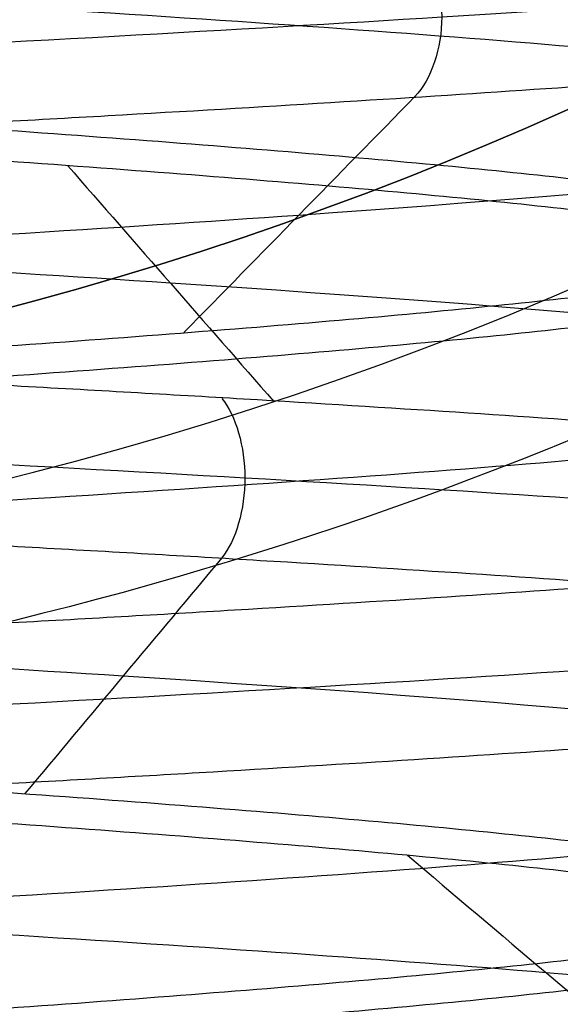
# Model space of a CAD drawing. Header units: centimetres. Extents: x -2.4 to 2.4, y -10.6 to 3.6.
# Tile 40 of 56: x 0.1111 to 0.1764, y -0.4007 to -0.2818. Entities that reach past the tile are written whole.
import ezdxf

# ---------------------------------------------------------------- set-up
doc = ezdxf.new("R2010")
doc.units = ezdxf.units.CM
doc.layers.add('Default', color=7, linetype='Continuous', true_color=0x000000)

msp = doc.modelspace()

# ---------------------------------------------------------------- linework, layer by layer
at = {"layer": 'Default', "extrusion": (0, 0, -1)}
for centre, radius, start, end in [((4.288504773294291e-16, 4.288504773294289e-16), 2.149999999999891, 315, 135), ((-1.256073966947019e-16, -2.144252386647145e-16, -0.18), 1.899999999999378, 315, 135), ((-8.881784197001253e-17, 8.881784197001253e-17, -0.5), 1.749999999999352, 45.00000000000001, 225), ((0, 0.05, -13.68), 1.74, 90.00000000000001, 270), ((0, 0.04999999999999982, -13.7), 1.72, 90.00000000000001, 270), ((0, 0.05, -12.451744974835), 1.566764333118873, 90, 251.9193094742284), ((-2.564176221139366e-15, -2.564176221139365e-15, -0.45), 2.240000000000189, 134.9999999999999, 315.0000000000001), ((0, 0.05, -10.9), 1.525, 90, 270), ((0, 0.05, -11.37), 1.525, 90.00000000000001, 270), ((0, 0.05, -11.41), 1.530287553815, 179.7200707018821, 83.95881870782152), ((-3.03243080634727e-16, -1.256073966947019e-16), 2.149999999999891, 135, 315), ((-3.03243080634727e-16, -1.256073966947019e-16, -0.18), 2.149999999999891, 135, 315), ((2.254026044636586e-09, 0.05000001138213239, -13.5), 1.433589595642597, 90.4311542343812, 250.0783542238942), ((0, 0.05, -9.822057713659), 1.355, 90, 270), ((-2.19646523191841e-13, -2.19735341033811e-13), 1.400000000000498, 96.40271283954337, 353.5972871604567), ((-2.19646523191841e-13, -2.19468887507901e-13, -1), 1.400000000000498, 96.40271283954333, 353.5972871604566), ((-3.552713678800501e-16, 0.05000000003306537, -11.4), 1.3488350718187, 96.81251619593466, 359.6984182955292), ((0, 0.05, -11.42), 1.328835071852, 96.86351363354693, 359.6984182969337), ((-1.25607396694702e-16, -3.920609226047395e-16, -0.18), 1.899999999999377, 135, 315), ((8.881784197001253e-17, -8.881784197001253e-17, -0.5), 1.749999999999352, 225, 45), ((0, 0.1, -11.7), 0.4306862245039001, 90, 269.9999999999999), ((1.776356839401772e-16, 0.04999999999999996, -11.38), 1.515, 179.9999999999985, 359.9999999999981), ((0, 0.05, -11.275), 1.515, 180, 0), ((-8.881784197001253e-17, 0.05, -10.94414213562), 1.390857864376, 180, 0), ((-1.776356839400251e-16, 0.05, -11.13), 1.385, 180, 0), ((0, 0.05, -11.044142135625), 1.385, 180, 0), ((3.496758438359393e-13, 0.05, -11.56), 1.352903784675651, 180, 359.9999999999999), ((0, 0.05, -11.55652703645), 1.352599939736, 180, 0), ((8.881784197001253e-17, 0.05, -9.9), 1.334004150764, 180, 0), ((8.881784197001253e-17, 0.05, -11.58), 1.332903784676, 180, 0), ((0, 0.05, -11.58), 1.332903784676, 180, 359.9999999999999), ((0, 0.05, -10.03737387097), 1.27, 180, 0), ((8.881784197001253e-17, 0.05, -10.41), 1.27, 180, 0), ((0, 0.05, -10.45), 1.23, 180, 0), ((0, 0.05, -11.76), 1.23, 180, 0), ((0, 0.05, -11.68), 1.23, 180, 0), ((8.881784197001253e-17, 0.05, -11.78), 1.21, 180, 0), ((0, 0.05, -11.97), 1.146900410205, 180, 0), ((0, 0.05, -11.97), 1.146900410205, 180, 359.9999999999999), ((0, 0.05, -11.95711990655), 1.110093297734, 180, 0), ((0, 0.05, -10.45), 1.09501037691, 180, 359.9999999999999), ((2.385797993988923e-29, 0.04999999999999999, -11.78), 1.07164019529, 180, 359.9999999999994), ((0, 0.05, -11.78), 1.07164019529, 180, 359.9999999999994), ((0, 0.05, -11.78), 1.056402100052, 180, 359.9999999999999), ((0, 0.05, -11.8), 1.05164019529, 180, 359.9999999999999), ((0, 0.05, -11.76711990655), 1.037712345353, 180, 0), ((0, 0.05, -10.64190116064), 0.9901536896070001, 180, 0), ((0, 0.05, -11.21), 0.96, 180, 0), ((0, 0.05, -11.01145561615), 0.96, 180, 0), ((0, 0.05, -11.25), 0.9199999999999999, 180, 0), ((0, 0.05, -11.3657601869), 0.8848134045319, 180, 0), ((8.881784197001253e-17, 0.05, -11.34), 0.8474338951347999, 180, 0), ((0, 0.05, -11.34), 0.8474338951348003, 180, 0), ((8.881784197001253e-17, 0.05, -11.34), 0.8349999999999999, 180, 0), ((0, 0.05, -11.305), 0.835, 180, 0), ((-1.776356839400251e-16, -3.51976454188e-15, -11.37), 1.735, 180, 0), ((7.8133318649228e-33, -3.529390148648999e-15, -11.4), 1.705, 180, 0), ((-8.996141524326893e-31, -1.577721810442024e-31, -0.4), 1.705, 180.0000000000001, 5.301865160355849e-30), ((-6.457299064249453e-34, -1.844908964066e-15, -6.15), 1.55, 180, 0), ((-6.368046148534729e-18, 3.004263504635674e-14, -8.4), 1.350000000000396, 184.6843722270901, 355.31562777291), ((1.819441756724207e-18, 2.968736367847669e-14, -9.200000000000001), 1.350000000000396, 184.68437222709, 355.31562777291), ((1.169797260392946e-16, -5.027089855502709e-14, -9.208327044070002), 1.345192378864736, 190.2697526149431, 349.7302473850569)]:
    msp.add_arc(centre, radius, start, end, dxfattribs=at)
at = {"layer": 'Default'}
for centre, radius, start, end in [((-1.753237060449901e-15, 1.930872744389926e-15, 0.45), 2.240000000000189, 44.99999999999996, 225.0000000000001), ((-1.79529310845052e-15, 1.884110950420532e-15), 2.240000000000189, 44.99999999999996, 225.0000000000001), ((0, 0, 0.225), 2.24, 45, 225), ((-3.400326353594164e-16, 3.400326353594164e-16, 0.5), 2.190000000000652, 45.00000000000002, 225), ((-1.256073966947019e-16, 3.03243080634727e-16, 0.18), 2.149999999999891, 45.00000000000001, 225), ((0, 0, 0.09000000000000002), 2.15, 45, 225), ((-3.920609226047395e-16, 1.25607396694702e-16), 1.899999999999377, 45.00000000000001, 225), ((0, 0, 0.09000000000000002), 1.9, 45, 225), ((0, 0.05, 12.59), 1.74, 279.2608117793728, 89.99999999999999), ((8.881784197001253e-17, 8.881784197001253e-17, 0.4), 1.749999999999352, 315, 135), ((0, 0, 0.4500000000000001), 1.75, 315, 135), ((-7.006492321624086e-47, 0.05, 11.4), 1.555, 270, 90), ((2.616204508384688e-15, -2.438568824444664e-15), 2.240000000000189, 224.9999999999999, 45.00000000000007), ((0, 0, 0.225), 2.24, 225, 44.99999999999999), ((4.440892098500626e-16, 0.04999999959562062, 13.40348994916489), 1.533528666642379, 289.9216458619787, 89.56884585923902), ((0, 0.05, 11.135), 1.525, 270, 89.99999999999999), ((-5.329070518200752e-16, 0.04999999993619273, 11.4), 1.520287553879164, 96.04118129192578, 0.279929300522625), ((3.400326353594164e-16, -3.400326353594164e-16, 0.5), 2.190000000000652, 225, 45.00000000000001), ((0, 0, 0.09000000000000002), 2.15, 225, 44.99999999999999), ((3.982647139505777e-15, -3.982647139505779e-15, 1), 1.520000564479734, 45.00000000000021, 224.9999999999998), ((0, 0.05, 9.9), 1.4, 270, 90), ((0, 0.05, 8.1110288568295), 1.355, 269.9999984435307, 89.99999999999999), ((1.776356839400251e-16, 0.0499999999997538, 6.4), 1.355000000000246, 341.8000861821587, 90.00000000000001), ((0, 0, 0.4999999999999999), 1.4, 186.4027128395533, 83.59728716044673), ((-2.144252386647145e-16, 1.256073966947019e-16), 1.899999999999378, 225, 45), ((0, 0, 0.09000000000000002), 1.9, 225, 44.99999999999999), ((-8.881784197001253e-17, -8.881784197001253e-17, 0.4), 1.749999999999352, 135, 315), ((0, 0, 0.4500000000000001), 1.75, 135, 315), ((3.920609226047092e-16, -3.920609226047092e-16, 1), 1.520000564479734, 225, 44.99999999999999), ((0, 0.1, 11.71930201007), 0.4506740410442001, 270, 90), ((0, 0.1, 11.7), 0.4306862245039, 270, 90), ((0, 0.05, 11.41372291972), 1.529568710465, 180, 0), ((8.881784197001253e-17, 0.05, 11.17), 1.515, 180, 0), ((8.881784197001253e-17, 0.05, 11.4), 1.495, 180, 0), ((8.881784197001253e-17, 0.05, 11.15), 1.495, 180, 0), ((0, 0.05, 11.15), 1.405, 180, 0), ((0, 0.05, 10.95828427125), 1.385, 180, 0), ((0, 0.05, 11.42347296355), 1.329138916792, 180.3015817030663, 0), ((0, 0.05, 9.913159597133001), 1.315210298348, 180, 0), ((0, 0.05, 10.223686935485), 1.27, 180, 0), ((0, 0.05, 11.58), 1.25, 180, 0), ((-1.824155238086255e-28, 0.04999999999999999, 11.6), 1.23, 180.0000000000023, 1.863727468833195e-12), ((0, 0.05, 10.45), 1.23, 180, 0), ((-8.881784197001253e-17, 0.05, 11.96432840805), 1.16085378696, 180, 0), ((0, 0.05, 11.97), 1.128783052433, 180, 0), ((0, 0.05, 10.45), 1.09501037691, 180, 0), ((0, 0.05, 11.78), 1.056402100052, 180, 0), ((-1.776356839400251e-16, 0.05, 11.80711990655), 1.052950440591, 180, 0), ((8.881784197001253e-17, 0.05, 10.48289899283), 1.048025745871, 180, 0), ((0, 0.05, 10.8129112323), 0.96, 180, 0), ((0, 0.05, 11.25), 0.8550000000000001, 180, 0), ((-1.776356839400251e-16, 0.05, 11.27), 0.8350000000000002, 180, 0), ((0, 0.05, 10.855), 1.48, 270, 0), ((0, 0, 0.43), 1.735, 180, 0), ((0, 0, 5.900000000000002), 1.735, 180, 0), ((0, 0, 0.4), 1.705, 180, 359.9999999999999), ((0, 0, 3.56000028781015), 1.55, 180, 0), ((1.229683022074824e-13, 1.06581410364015e-15, 0.9700005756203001), 1.549999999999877, 224.9999999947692, 359.9999999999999), ((1.776356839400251e-16, 0.04999999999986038, 11.5), 1.59999999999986, 270, 356.4166783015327), ((-7.105427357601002e-16, 0.05000000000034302, 11.5), 1.740000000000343, 270, 356.7053237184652), ((6.467908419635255e-17, -5.297984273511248e-14, 8.39167295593), 1.345192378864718, 190.2697526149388, 349.7302473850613)]:
    msp.add_arc(centre, radius, start, end, dxfattribs=at)
at = {"layer": 'Default', "extrusion": (4.522868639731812e-17, -1.991434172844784e-07, -0.9999999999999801)}
msp.add_arc((4.239085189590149e-13, 0.09999756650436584, -12.20348987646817), 0.4675822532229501, 243.4769558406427, 269.999999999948, dxfattribs=at)
at = {"layer": 'Default'}
msp.add_rational_spline([(1.374028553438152, 0.04999999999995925, 11.70832327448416), (1.374028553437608, -0.7592212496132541, 11.70832327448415), (0.8005436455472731, -1.324028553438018, 11.70832327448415), (1.321283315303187e-15, -1.324028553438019, 11.70832327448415), (-0.8005436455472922, -1.324028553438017, 11.70832327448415), (-1.37402855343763, -0.7592212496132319, 11.70832327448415), (-1.374028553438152, 0.04999999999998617, 11.70832327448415)], [1.15675898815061, 0.9380307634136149, 0.9481986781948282, 1.18726273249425, 0.9481986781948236, 0.9380307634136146, 1.156758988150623], degree=3, knots=[1.204921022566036, 1.204921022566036, 1.204921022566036, 1.204921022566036, 28.32963404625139, 28.32963404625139, 28.32963404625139, 55.45434706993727, 55.45434706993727, 55.45434706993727, 55.45434706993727], dxfattribs=at)
for points in [[(-0.1991160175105, -0.4517295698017, 12.95878972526), (-0.1925005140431, -0.4511991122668, 12.96708530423), (-0.1782313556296, -0.4501381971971, 12.98284850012), (-0.15404696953, -0.4485468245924, 13.00364066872), (-0.1274592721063, -0.4469554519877, 13.02125578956), (-0.09888305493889, -0.445364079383, 13.03541905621), (-0.06876414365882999, -0.4437727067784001, 13.04590950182), (-0.03757242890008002, -0.4421813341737, 13.05256346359), (-0.005794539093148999, -0.440589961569, 13.0552771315), (0.02607375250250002, -0.4389985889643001, 13.05400816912), (0.05753526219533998, -0.4374072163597, 13.04877637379), (0.08809915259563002, -0.435815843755, 13.03966336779), (0.1172885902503, -0.4342244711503, 13.026811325), (0.1446481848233, -0.4326330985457, 13.01042075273), (0.1697510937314, -0.431041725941, 12.99074736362), (0.192205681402, -0.4294503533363, 12.96809808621), (0.2116616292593, -0.4278589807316, 12.94282627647), (0.2278154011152, -0.426267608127, 12.91532620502), (0.2404149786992, -0.4246762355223, 12.88602690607), (0.2492637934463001, -0.4230848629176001, 12.8553854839), (0.2542237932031, -0.4214934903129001, 12.82387998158), (0.2552175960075, -0.4199021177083, 12.79200192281), (0.2522296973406, -0.4183107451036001, 12.76024864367), (0.2453067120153, -0.4167193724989, 12.7291155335), (0.2345566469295, -0.4151279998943, 12.69908830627), (0.2201472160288, -0.4135366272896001, 12.67063542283), (0.2023032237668, -0.4119452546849, 12.6442007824), (0.1813030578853, -0.4103538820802, 12.62019679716), (0.1574743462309, -0.4087625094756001, 12.59899795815), (0.1311888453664, -0.4071711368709, 12.58093499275), (0.1028566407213, -0.4055797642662, 12.56628970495), (0.07291974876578, -0.4039883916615, 12.55529057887), (0.04184522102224, -0.4023970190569, 12.54810921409), (0.01011785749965, -0.4008056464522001, 12.54485764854), (-0.02176735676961, -0.3992142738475, 12.54558661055), (-0.05331297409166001, -0.3976229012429, 12.55028472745), (-0.08402684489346, -0.3960315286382, 12.55887870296), (-0.1134297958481, -0.3944401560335, 12.57123446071), (-0.1410631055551, -0.3928487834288, 12.58715923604), (-0.1664956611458, -0.3912574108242, 12.60640458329), (-0.189330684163, -0.3896660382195, 12.6286702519), (-0.2092119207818, -0.3880746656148, 12.65360887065), (-0.225829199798, -0.3864832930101, 12.68083136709), (-0.2389232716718, -0.3848919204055, 12.70991303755), (-0.2482898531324, -0.3833005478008, 12.74040017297), (-0.2537828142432, -0.3817091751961, 12.77181713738), (-0.2553164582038, -0.3801178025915, 12.80367378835), (-0.2528668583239, -0.3785264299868, 12.8354731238), (-0.2464722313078, -0.3769350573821, 12.86671903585), (-0.2362323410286, -0.3753436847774, 12.89692405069), (-0.2223069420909, -0.3737523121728, 12.92561693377), (-0.2049132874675, -0.3721609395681, 12.95235004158), (-0.1843227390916, -0.3705695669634, 12.9767063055), (-0.160856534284, -0.3689781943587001, 12.99830573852), (-0.1348807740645, -0.3673868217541, 13.01681136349), (-0.1068007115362, -0.3657954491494, 13.03193447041), (-0.0770544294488, -0.3642040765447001, 13.04343912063), (-0.04610600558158, -0.3626127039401, 13.05114582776), (-0.01443827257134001, -0.3610213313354, 13.0549343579), (0.01745471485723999, -0.3594299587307, 13.05474560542), (0.04907538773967, -0.3578385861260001, 13.05058251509), (0.07993042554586, -0.3562472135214, 13.04251003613), (0.1095384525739, -0.3546558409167, 13.03065410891), (0.1374375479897, -0.353064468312, 13.01519970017), (0.1631924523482, -0.3514730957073, 12.99638791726), (0.1864013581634, -0.3498817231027, 12.97451224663), (0.2067021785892, -0.348290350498, 12.94991397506), (0.2237781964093, -0.3466989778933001, 12.92297686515), (0.2373630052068, -0.3451076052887, 12.89412116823), (0.2472446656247, -0.343516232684, 12.86379706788), (0.253269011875, -0.3419248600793, 12.83247765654), (0.2553420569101, -0.3403334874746, 12.80065155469), (0.253431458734, -0.3387421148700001, 12.76881528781), (0.2475670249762, -0.3371507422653, 12.73746553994), (0.2378402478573, -0.3355593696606, 12.70709140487), (0.2244028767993, -0.3339679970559, 12.67816675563), (0.2074645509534, -0.3323766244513, 12.65114285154), (0.1872895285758, -0.3307852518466, 12.62644129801), (0.1641925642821, -0.3291938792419, 12.60444746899), (0.1385339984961, -0.3276025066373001, 12.58550449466), (0.110714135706, -0.3260111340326, 12.56990790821), (0.08116699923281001, -0.3244197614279, 12.55790103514), (0.05035355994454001, -0.3228283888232, 12.54967119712), (0.01875454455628, -0.3212370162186, 12.54534678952), (-0.01313706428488, -0.3196456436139, 12.54499527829), (-0.04482371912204, -0.3180542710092, 12.54862214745), (-0.07581107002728, -0.3164628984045, 12.55617081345), (-0.1056156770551, -0.3148715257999, 12.56752350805), (-0.1337725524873, -0.3132801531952, 12.58250311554), (-0.1598424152, -0.3116887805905, 12.60087593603), (-0.1834185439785, -0.3100974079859, 12.62235533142), (-0.2041331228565, -0.3085060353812, 12.64660619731), (-0.2216629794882, -0.3069146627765, 12.67325019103), (-0.2357346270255, -0.3053232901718, 12.70187163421), (-0.2461285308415, -0.3037319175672, 12.73202399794), (-0.2526825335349, -0.3021405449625, 12.76323686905), (-0.2552943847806, -0.3005491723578, 12.79502328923), (-0.2539233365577, -0.2989577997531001, 12.82688735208), (-0.2485907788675, -0.2973664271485, 12.8583319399), (-0.239379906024, -0.2957750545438, 12.8888664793), (-0.2264344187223, -0.2941836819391, 12.91801459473), (-0.2099562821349, -0.2925923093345, 12.94532154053), (-0.1902025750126, -0.2910009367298, 12.97036129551), (-0.1674814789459, -0.2894095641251, 12.99274320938), (-0.1421474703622, -0.2878181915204, 13.01211809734), (-0.1145957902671, -0.2862268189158, 13.02818368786), (-0.08525627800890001, -0.2846354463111, 13.04068933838), (-0.05458666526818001, -0.2830440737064, 13.04943994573), (-0.02306543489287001, -0.2814527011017, 13.0542989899), (0.008815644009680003, -0.2798613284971, 13.05519066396), (0.04055918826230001, -0.2782699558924, 13.05210105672), (0.07166996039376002, -0.2766785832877, 13.04507836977), (0.101662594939, -0.2750872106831, 13.03423216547), (0.1300691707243, -0.2734958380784, 13.01973165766), (0.1564465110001, -0.2719044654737, 13.0018030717), (0.1803830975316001, -0.270313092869, 12.98072611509), (0.2015054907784, -0.2687217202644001, 12.95682961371), (0.2194841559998, -0.2671303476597, 12.93048638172), (0.2340386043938, -0.265538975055, 12.90210740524), (0.2449417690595, -0.2639476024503, 12.87213543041), (0.2520235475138, -0.2623562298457, 12.84103805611), (0.255173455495, -0.260764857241, 12.80930043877), (0.2543423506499, -0.2591734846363, 12.7774177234), (0.2495431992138, -0.2575821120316, 12.74588731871), (0.2408508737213, -0.255990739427, 12.71520113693), (0.2284009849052, -0.2543993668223, 12.68583791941), (0.2123877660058, -0.2528079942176, 12.65825576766), (0.1930610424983, -0.251216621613, 12.63288499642), (0.1707223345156, -0.2496252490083, 12.61012142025), (0.145720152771, -0.2480338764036, 12.5903201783), (0.1184445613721, -0.2464425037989, 12.57379019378), (0.08932109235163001, -0.2448511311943, 12.56078935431), (0.05880410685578, -0.2432597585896, 12.55152048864), (0.02736970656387, -0.2416683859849, 12.54612820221), (-0.004491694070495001, -0.2400770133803, 12.54469662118), (-0.03628301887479, -0.2384856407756, 12.54724807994), (-0.06750828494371, -0.2368942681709, 12.55374277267), (-0.09768034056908, -0.2353028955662, 12.56407937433), (-0.1263284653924, -0.2337115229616, 12.57809662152), (-0.1530057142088, -0.2321201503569, 12.59557582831), (-0.1772958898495, -0.2305287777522, 12.61624429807), (-0.1988200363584, -0.2289374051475, 12.63977957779), (-0.217242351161, -0.2273460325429, 12.66581448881), (-0.2322754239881, -0.2257546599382, 12.69394285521), (-0.2436847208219, -0.2241632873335, 12.72372584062), (-0.2512922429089, -0.2225719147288, 12.75469879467), (-0.2549793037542, -0.2209805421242, 12.78637850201), (-0.2546883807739, -0.2193891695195, 12.8182707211), (-0.2504240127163, -0.2177977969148, 12.84987789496), (-0.2422527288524, -0.2162064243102, 12.88070691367), (-0.2303020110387, -0.2146150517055, 12.91027680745), (-0.2147583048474, -0.2130236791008, 12.9381262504), (-0.1958641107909, -0.2114323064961, 12.9638207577), (-0.1739142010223, -0.2098409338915, 12.98695946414), (-0.1492510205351, -0.2082495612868, 13.00718137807), (-0.1222593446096, -0.2066581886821, 13.02417101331), (-0.09336027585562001, -0.2050668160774, 13.0376633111), (-0.06300467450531, -0.2034754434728, 13.04744777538), (-0.03166612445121, -0.2018840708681, 13.05337175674), (0.0001664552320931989, -0.2002926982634, 13.05534283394), (0.03199643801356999, -0.1987013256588, 13.0533302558), (0.06332723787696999, -0.1971099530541, 13.04736542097), (0.09367005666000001, -0.1955185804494, 13.03754138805), (0.1225515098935, -0.1939272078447, 13.02401142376), (0.1495210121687, -0.1923358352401, 13.00698661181), (0.1741578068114, -0.1907444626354, 12.98673255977), (0.1960775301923, -0.1891530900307, 12.96356525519), (0.2149382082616, -0.187561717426, 12.93784613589), (0.2304455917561, -0.1859703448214, 12.90997645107), (0.242357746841, -0.1843789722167, 12.88039100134), (0.2504888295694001, -0.182787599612, 12.8495513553), (0.2547119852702, -0.1811962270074, 12.81793864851), (0.2549613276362, -0.1796048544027, 12.78604607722), (0.2512329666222, -0.178013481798, 12.75437120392), (0.2435850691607, -0.1764221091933, 12.72340819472), (0.2321369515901, -0.1748307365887, 12.69364010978), (0.2170672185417, -0.173239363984, 12.66553136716), (0.1986109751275, -0.1716479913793, 12.63952049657), (0.177056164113, -0.1700566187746, 12.61601330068), (0.1527390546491, -0.16846524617, 12.5953765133), (0.134939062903, -0.1674043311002, 12.58374691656), (0.1257113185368, -0.1668738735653, 12.57850952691)], [(-0.1991160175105, -0.4711275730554, 12.95878972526), (-0.192517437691, -0.4705984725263, 12.96706408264), (-0.178287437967, -0.4695402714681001, 12.98278907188), (-0.1541751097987, -0.4679529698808, 13.00353941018), (-0.1276697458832, -0.4663656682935, 13.02113048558), (-0.09918274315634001, -0.4647783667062, 13.03528926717), (-0.06915626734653, -0.4631910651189, 13.04579598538), (-0.03805637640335, -0.4616037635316, 13.05248756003), (-0.006365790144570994, -0.4600164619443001, 13.05526012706), (0.02542360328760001, -0.458429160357, 13.05407065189), (0.05681838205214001, -0.4568418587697, 13.04893759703), (0.0873312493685, -0.4552545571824, 13.03994063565), (0.1164885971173, -0.4536672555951, 13.02721941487), (0.1438378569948, -0.4520799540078, 13.01097138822), (0.1689545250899, -0.4504926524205, 12.99144875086), (0.1914487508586, -0.4489053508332, 12.96895452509), (0.2109713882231, -0.4473180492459, 12.94383785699), (0.2272194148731, -0.4457307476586, 12.91648859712), (0.2399406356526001, -0.4441434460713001, 12.88733124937), (0.2489375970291, -0.442556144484, 12.85681838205), (0.2540706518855, -0.4409688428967, 12.82542360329), (0.2552601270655, -0.4393815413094, 12.79363420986), (0.2524875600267, -0.4377942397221, 12.76194362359), (0.2457959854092, -0.4362069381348, 12.73084373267), (0.2352892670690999, -0.4346196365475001, 12.70081725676), (0.2211304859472, -0.4330323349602, 12.67233025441), (0.2035394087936, -0.4314450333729, 12.6458248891), (0.1827890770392, -0.4298577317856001, 12.62171256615), (0.1592015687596, -0.4282704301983, 12.60036754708), (0.1331429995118, -0.4266831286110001, 12.58212114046), (0.1050178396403, -0.4250958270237, 12.56725655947), (0.07526263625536, -0.4235085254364, 12.55600452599), (0.04433923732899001, -0.4219212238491, 12.54853968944), (0.01272762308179, -0.4203339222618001, 12.54497791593), (-0.01908154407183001, -0.4187466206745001, 12.54537448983), (-0.05059453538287, -0.4171593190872, 12.54972325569), (-0.08132221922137, -0.4155720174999, 12.55795671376), (-0.1107876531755, -0.4139847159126, 12.56994706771), (-0.1385334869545, -0.4123974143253, 12.58550820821), (-0.1641290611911, -0.4108101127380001, 12.60439860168), (-0.1871770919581, -0.4092228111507, 12.62632503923), (-0.2073198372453, -0.4076355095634, 12.65094718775), (-0.2242446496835, -0.4060482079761, 12.67788287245), (-0.2376888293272, -0.4044609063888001, 12.70671400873), (-0.2474437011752, -0.4028736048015, 12.73699309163), (-0.2533578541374, -0.4012863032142, 12.76825014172), (-0.2553394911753, -0.3996990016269, 12.8), (-0.2533578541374, -0.3981117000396, 12.83174985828), (-0.2474437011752, -0.3965243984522, 12.86300690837), (-0.2376888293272, -0.3949370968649, 12.89328599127), (-0.2242446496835, -0.3933497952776, 12.92211712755), (-0.2073198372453, -0.3917624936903, 12.94905281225), (-0.1871770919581, -0.390175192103, 12.97367496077), (-0.1641290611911, -0.3885878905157, 12.99560139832), (-0.1385334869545, -0.3870005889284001, 13.01449179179), (-0.1107876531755, -0.3854132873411, 13.03005293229), (-0.08132221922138, -0.3838259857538, 13.04204328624), (-0.05059453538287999, -0.3822386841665, 13.05027674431), (-0.01908154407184, -0.3806513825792, 13.05462551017), (0.01272762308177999, -0.3790640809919, 13.05502208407), (0.04433923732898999, -0.3774767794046, 13.05146031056), (0.07526263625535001, -0.3758894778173, 13.04399547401), (0.1050178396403, -0.3743021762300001, 13.03274344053), (0.1331429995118, -0.3727148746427, 13.01787885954), (0.1592015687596, -0.3711275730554, 12.99963245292), (0.1827890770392, -0.3695402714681, 12.97828743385), (0.2035394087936, -0.3679529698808, 12.9541751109), (0.2211304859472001, -0.3663656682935, 12.92766974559), (0.2352892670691, -0.3647783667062, 12.89918274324), (0.2457959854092, -0.3631910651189, 12.86915626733), (0.2524875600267, -0.3616037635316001, 12.83805637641), (0.2552601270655, -0.3600164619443, 12.80636579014), (0.2540706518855, -0.358429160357, 12.77457639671), (0.2489375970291, -0.3568418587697, 12.74318161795), (0.2399406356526, -0.3552545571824, 12.71266875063), (0.2272194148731, -0.3536672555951, 12.68351140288), (0.2109713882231, -0.3520799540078, 12.65616214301), (0.1914487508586, -0.3504926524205, 12.63104547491), (0.1689545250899, -0.3489053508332, 12.60855124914), (0.1438378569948, -0.3473180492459, 12.58902861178), (0.1164885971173, -0.3457307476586, 12.57278058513), (0.08733124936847, -0.3441434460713, 12.56005936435), (0.05681838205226, -0.342556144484, 12.55106240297), (0.0254236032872, -0.3409688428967, 12.54592934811), (-0.006365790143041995, -0.3393815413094, 12.54473987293), (-0.03805637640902, -0.3377942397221, 12.54751243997), (-0.0691562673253, -0.3362069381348, 12.55420401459), (-0.09918274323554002, -0.3346196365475, 12.56471073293), (-0.1276697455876, -0.3330323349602, 12.57886951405), (-0.1541751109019, -0.3314450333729, 12.59646059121), (-0.1782874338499, -0.3298577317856, 12.61721092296), (-0.1996324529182, -0.3282704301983, 12.64079843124), (-0.2178788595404, -0.326683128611, 12.66685700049), (-0.2327434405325, -0.3250958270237, 12.69498216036), (-0.2439954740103, -0.3235085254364, 12.72473736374), (-0.2514603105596, -0.3219212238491, 12.75566076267), (-0.2550220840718, -0.3203339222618, 12.78727237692), (-0.2546255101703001, -0.3187466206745, 12.81908154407), (-0.2502767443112, -0.3171593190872, 12.85059453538), (-0.2420432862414, -0.3155720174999, 12.88132221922), (-0.230052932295, -0.3139847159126, 12.91078765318), (-0.2144917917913, -0.3123974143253, 12.93853348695), (-0.1956013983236, -0.310810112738, 12.96412906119), (-0.1736749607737, -0.3092228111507, 12.98717709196), (-0.1490528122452, -0.3076355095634, 13.00731983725), (-0.1221171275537, -0.3060482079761, 13.02424464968), (-0.09328599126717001, -0.3044609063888, 13.03768882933), (-0.06300690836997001, -0.3028736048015, 13.04744370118), (-0.03174985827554, -0.3012863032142, 13.05335785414), (0, -0.2996990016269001, 13.05533949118), (0.03174985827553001, -0.2981117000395, 13.05335785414), (0.06300690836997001, -0.2965243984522, 13.04744370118), (0.09328599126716, -0.2949370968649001, 13.03768882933), (0.1221171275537, -0.2933497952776, 13.02424464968), (0.1490528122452, -0.2917624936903, 13.00731983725), (0.1736749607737, -0.290175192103, 12.98717709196), (0.1956013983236, -0.2885878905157, 12.96412906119), (0.2144917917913, -0.2870005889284, 12.93853348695), (0.230052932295, -0.2854132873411, 12.91078765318), (0.2420432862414, -0.2838259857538, 12.88132221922), (0.2502767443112, -0.2822386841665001, 12.85059453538), (0.2546255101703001, -0.2806513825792, 12.81908154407), (0.2550220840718, -0.2790640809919, 12.78727237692), (0.2514603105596, -0.2774767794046, 12.75566076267), (0.2439954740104, -0.2758894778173, 12.72473736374), (0.2327434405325, -0.27430217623, 12.69498216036), (0.2178788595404, -0.2727148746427, 12.66685700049), (0.1996324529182, -0.2711275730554, 12.64079843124), (0.1782874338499, -0.2695402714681, 12.61721092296), (0.1541751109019, -0.2679529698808, 12.59646059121), (0.1276697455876, -0.2663656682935, 12.57886951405), (0.09918274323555, -0.2647783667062, 12.56471073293), (0.06915626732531, -0.2631910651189, 12.55420401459), (0.03805637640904, -0.2616037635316, 12.54751243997), (0.006365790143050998, -0.2600164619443, 12.54473987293), (-0.02542360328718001, -0.258429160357, 12.54592934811), (-0.05681838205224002, -0.2568418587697, 12.55106240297), (-0.08733124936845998, -0.2552545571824, 12.56005936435), (-0.1164885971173, -0.2536672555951, 12.57278058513), (-0.1438378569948, -0.2520799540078, 12.58902861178), (-0.1689545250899, -0.2504926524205, 12.60855124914), (-0.1914487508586, -0.2489053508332, 12.63104547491), (-0.2109713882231, -0.2473180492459, 12.65616214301), (-0.2272194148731, -0.2457307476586, 12.68351140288), (-0.2399406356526, -0.2441434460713, 12.71266875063), (-0.2489375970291, -0.242556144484, 12.74318161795), (-0.2540706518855, -0.2409688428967, 12.77457639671), (-0.2552601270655, -0.2393815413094, 12.80636579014), (-0.2524875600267, -0.2377942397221, 12.83805637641), (-0.2457959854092, -0.2362069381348, 12.86915626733), (-0.2352892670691, -0.2346196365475, 12.89918274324), (-0.2211304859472, -0.2330323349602, 12.92766974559), (-0.2035394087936, -0.2314450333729, 12.9541751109), (-0.1827890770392, -0.2298577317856, 12.97828743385), (-0.1592015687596, -0.2282704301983, 12.99963245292), (-0.1331429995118, -0.226683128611, 13.01787885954), (-0.1050178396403, -0.2250958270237, 13.03274344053), (-0.07526263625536, -0.2235085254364, 13.04399547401), (-0.04433923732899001, -0.2219212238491, 13.05146031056), (-0.01272762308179, -0.2203339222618, 13.05502208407), (0.01908154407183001, -0.2187466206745, 13.05462551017), (0.05059453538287, -0.2171593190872, 13.05027674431), (0.08132221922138, -0.2155720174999, 13.04204328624), (0.1107876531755, -0.2139847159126, 13.03005293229), (0.1385334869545, -0.2123974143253, 13.01449179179), (0.1641290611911, -0.210810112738, 12.99560139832), (0.1871770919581, -0.2092228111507, 12.97367496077), (0.2073198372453, -0.2076355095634, 12.94905281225), (0.2242446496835, -0.2060482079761, 12.92211712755), (0.2376888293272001, -0.2044609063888, 12.89328599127), (0.2474437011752, -0.2028736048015, 12.86300690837), (0.2533578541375, -0.2012863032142, 12.83174985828), (0.2553394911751, -0.1996990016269, 12.8), (0.253357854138, -0.1981117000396, 12.76825014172), (0.247443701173, -0.1965243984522, 12.73699309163), (0.2376888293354, -0.1949370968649, 12.70671400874), (0.2242446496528, -0.1933497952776, 12.67788287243), (0.2073198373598, -0.1917624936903, 12.65094718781), (0.187177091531, -0.190175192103, 12.62632503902), (0.1641290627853, -0.1885878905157, 12.60439860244), (0.1385334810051, -0.1870005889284, 12.58550820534), (0.1200362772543, -0.1859423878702, 12.57513412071), (0.1105010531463, -0.1854132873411, 12.5705421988)], [(1.323641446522, -0.2398246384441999, 8.39167295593), (1.314919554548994, -0.2796578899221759, 8.389108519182), (1.293874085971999, -0.3585405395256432, 8.383846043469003), (1.25179365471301, -0.4734860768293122, 8.375567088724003), (1.199444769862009, -0.5843125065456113, 8.366900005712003), (1.137408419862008, -0.6898167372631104, 8.357884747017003), (1.065956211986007, -0.7895010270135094, 8.348506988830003), (0.9859667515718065, -0.8821469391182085, 8.338826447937), (0.8977273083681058, -0.9674055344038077, 8.328822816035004), (0.802372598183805, -1.044179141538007, 8.318569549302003), (0.7002203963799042, -1.112206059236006, 8.308045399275), (0.5925900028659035, -1.170601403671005, 8.297331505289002), (0.4798631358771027, -1.219159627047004, 8.286410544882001), (0.3634338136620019, -1.257267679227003, 8.275363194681), (0.2438182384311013, -1.284761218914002, 8.264183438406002), (0.1224613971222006, -1.301305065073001, 8.252951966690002), (0.04081971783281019, -1.305000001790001, 8.245432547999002), (-3.961980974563e-08, -1.305, 8.241672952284)], [(2.95906893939e-08, -1.305, 9.358327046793), (0.0408199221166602, -1.30499999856, 9.354567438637), (0.1224617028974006, -1.301305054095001, 9.347048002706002), (0.2438190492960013, -1.284761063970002, 9.335816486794), (0.3634341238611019, -1.257267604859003, 9.324636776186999), (0.4798645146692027, -1.219159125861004, 9.313589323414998), (0.5925911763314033, -1.170600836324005, 9.302668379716), (0.7002220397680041, -1.112205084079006, 9.291954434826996), (0.802374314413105, -1.044177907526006, 9.281430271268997), (0.8977288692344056, -0.9674040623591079, 9.271177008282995), (0.9859661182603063, -0.8821475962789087, 9.261173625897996), (1.065956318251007, -0.7895007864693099, 9.251492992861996), (1.137406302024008, -0.6898199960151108, 9.242115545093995), (1.199444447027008, -0.5843130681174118, 9.233100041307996), (1.251791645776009, -0.4734908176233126, 9.224433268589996), (1.293874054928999, -0.3585410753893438, 9.216153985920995), (1.314919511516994, -0.2796580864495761, 9.21089149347), (1.323641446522, -0.2398246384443, 9.208327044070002)], [(0, -0.3281626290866, 13.01), (0.00916696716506, -0.3276068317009, 13.01), (0.02749979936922, -0.3264952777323, 13.00879602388), (0.05448381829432, -0.3248307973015, 13.00343173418), (0.08061836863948, -0.3231609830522, 12.99455926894), (0.1052825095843, -0.3214971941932, 12.9823950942), (0.128222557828, -0.3198280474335, 12.96706912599), (0.1489162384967, -0.3181626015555, 12.94891556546), (0.1670739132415, -0.3164967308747, 12.92821627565), (0.1823944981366, -0.3148281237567, 12.90528325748), (0.1945598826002, -0.3131641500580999, 12.88061643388), (0.2034297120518, -0.3114949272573, 12.85449120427), (0.2087957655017, -0.3098300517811, 12.82750105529), (0.2106019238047, -0.3081633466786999, 12.80001183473), (0.2087965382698, -0.3064953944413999, 12.77250204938), (0.2034332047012, -0.3048312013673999, 12.74552270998), (0.1945618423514, -0.3031613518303, 12.71938715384), (0.1823963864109, -0.3014973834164, 12.69472038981), (0.1670773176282, -0.2998288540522, 12.67178792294), (0.1489172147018, -0.2981627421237, 12.65108547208), (0.1282272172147, -0.2964975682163, 12.63293449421), (0.1052843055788, -0.2948281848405, 12.61760581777), (0.08062131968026, -0.2931644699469, 12.60544200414), (0.05448579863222, -0.2914945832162, 12.59656871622), (0.02750071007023, -0.2898300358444, 12.59120405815), (0.009167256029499, -0.2887184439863, 12.59), (0, -0.2881626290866, 12.59)], [(0.1588665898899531, -0.2910490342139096, 12.99921240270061), (0.1495618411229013, -0.3005564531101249, 12.98754461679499), (0.1402570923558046, -0.3100638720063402, 12.9758768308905), (0.1309523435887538, -0.3195712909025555, 12.96420904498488)], [(0, -0.2918373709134, 12.59), (0.009167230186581, -0.2923931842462, 12.59), (0.02750055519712, -0.2935047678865, 12.59120402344), (0.05448576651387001, -0.2951693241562, 12.59656875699), (0.08062011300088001, -0.2968391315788, 12.60544147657), (0.1052838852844, -0.2985029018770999, 12.6176057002), (0.1282238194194, -0.3001720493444, 12.63293186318), (0.148916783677, -0.3018374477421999, 12.65108503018), (0.1670751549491, -0.303503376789, 12.67178503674), (0.1823972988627, -0.3051722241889, 12.69472173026), (0.194562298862, -0.3068361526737, 12.71938804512), (0.2034343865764, -0.3085062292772, 12.7455272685), (0.2087968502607, -0.310170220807, 12.77250344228), (0.2106019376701, -0.3118385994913, 12.80002026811), (0.2087953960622, -0.3135048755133, 12.82750238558), (0.2034287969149, -0.3151699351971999, 12.85449551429), (0.1945575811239, -0.3168392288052, 12.88062149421), (0.1823932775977, -0.3185030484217, 12.90528608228), (0.1670652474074, -0.3201723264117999, 12.9282273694), (0.1489144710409, -0.321837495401, 12.94891742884), (0.1282101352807, -0.323503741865, 12.96707873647), (0.1052799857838, -0.3251720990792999, 12.98239621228), (0.08061135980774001, -0.3268361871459, 12.99456223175), (0.05448344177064, -0.3285055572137, 13.00343158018), (0.02749881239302, -0.3301700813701, 13.00879622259), (0.00916677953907, -0.3312815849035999, 13.01), (0, -0.3318373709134, 13.01)], [(0.1169269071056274, -0.2993916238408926, 12.62549185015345), (0.1252284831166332, -0.3088927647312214, 12.61310212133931), (0.1335300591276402, -0.3183939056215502, 12.60071239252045), (0.1418316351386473, -0.327895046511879, 12.58832266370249)], [(0.1355632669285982, -0.3467629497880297, 12.58425229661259), (0.1276309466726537, -0.3562613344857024, 12.59687651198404), (0.1196986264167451, -0.3657597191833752, 12.60950072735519), (0.1117663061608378, -0.375258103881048, 12.62212494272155)], [(0, -0.4081626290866, 13.01), (0.009167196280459, -0.4076068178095, 13.01), (0.02750041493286, -0.4064952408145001, 13.00879599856), (0.05448559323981, -0.4048306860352, 13.00343126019), (0.08061933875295, -0.4031609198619, 12.9945588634), (0.1052835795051, -0.4014971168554, 12.98239440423), (0.1282218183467, -0.399828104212, 12.96706968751), (0.1489164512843, -0.3981625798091, 12.94891529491), (0.1670734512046, -0.3964967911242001, 12.92821714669), (0.1823969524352, -0.3948278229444, 12.90527897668), (0.1945615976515, -0.3931639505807, 12.88061351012), (0.2034340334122, -0.3914938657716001, 12.85447426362), (0.2087967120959, -0.3898298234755, 12.82749728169), (0.2106019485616, -0.3881615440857, 12.79998210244), (0.2087954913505, -0.3864951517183, 12.77249806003), (0.20342915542, -0.38483016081, 12.74550603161), (0.1945581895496, -0.3831608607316, 12.71937985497), (0.1823937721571, -0.3814970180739, 12.69471490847), (0.1670670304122, -0.3798278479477, 12.67177488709), (0.1489148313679, -0.3781625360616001, 12.65108296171), (0.128212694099, -0.3764964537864, 12.63292322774), (0.1052801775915, -0.3748279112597, 12.61760381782), (0.08061243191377, -0.3731638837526, 12.60543822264), (0.05448305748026, -0.371494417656, 12.59656826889), (0.02749882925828, -0.3698299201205, 12.5912038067), (0.009166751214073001, -0.3687184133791, 12.59), (0, -0.3681626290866, 12.59)], [(0, -0.3718373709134, 12.59), (0.009167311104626, -0.3723931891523, 12.59), (0.02750089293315, -0.3735047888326, 12.59120407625), (0.05448618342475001, -0.3751693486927, 12.59656879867), (0.08062199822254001, -0.3768392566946, 12.60544229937), (0.1052847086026, -0.3785029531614, 12.61760600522), (0.1282285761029, -0.3801724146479, 12.63293555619), (0.1489175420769, -0.3818375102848, 12.65108576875), (0.1670788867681, -0.3835037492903, 12.67178991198), (0.1823970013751, -0.385172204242, 12.69472154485), (0.1945627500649, -0.3868362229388, 12.71938909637), (0.2034339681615, -0.3885061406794, 12.74552587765), (0.2087967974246, -0.3901702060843, 12.77250319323), (0.2106019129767, -0.391838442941, 12.80001768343), (0.2087955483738, -0.3935048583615, 12.82750211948), (0.2034287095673, -0.3951699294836, 12.85449538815), (0.1945586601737, -0.3968390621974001, 12.88061897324), (0.1823937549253, -0.3985029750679, 12.90528493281), (0.1670695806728, -0.4001718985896, 12.92822180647), (0.1489152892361, -0.4018374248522, 12.9489165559), (0.1282164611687, -0.4035032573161, 12.96707385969), (0.105280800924, -0.4051720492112, 12.98239592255), (0.08061454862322, -0.4068359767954, 12.99456089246), (0.0544827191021, -0.4085056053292, 13.00343190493), (0.027498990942, -0.4101700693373, 13.00879613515), (0.009166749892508, -0.411281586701, 13.01), (0, -0.4118373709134, 13.01)], [(0.1579509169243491, -0.382698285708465, 12.66155320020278), (0.169171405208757, -0.3922037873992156, 12.6517182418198), (0.1803918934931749, -0.4017092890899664, 12.64188328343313), (0.1916123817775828, -0.4112147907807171, 12.63204832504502)]]:
    msp.add_open_spline(points, degree=3, dxfattribs=at)
for points, knots in [([(-0.2031374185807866, -0.4614318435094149, 12.96199696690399), (-0.188004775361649, -0.4602402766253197, 12.98104939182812), (-0.1241776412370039, -0.4559534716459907, 13.0420301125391), (0.03181052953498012, -0.4485714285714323, 13.08231309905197), (0.2118261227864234, -0.4392857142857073, 12.98929666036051), (0.284086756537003, -0.4300000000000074, 12.8000009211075), (0.211826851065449, -0.4207142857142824, 12.61069965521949), (0.0318076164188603, -0.4114285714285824, 12.51769979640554), (-0.164392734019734, -0.4021428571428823, 12.56831011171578), (-0.2769639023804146, -0.3928571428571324, 12.73678480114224), (-0.2486391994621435, -0.3835714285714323, 12.93741802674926), (-0.09382783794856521, -0.3742857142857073, 13.06814455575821), (0.1087152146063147, -0.3650000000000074, 13.06246174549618), (0.2559531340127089, -0.3557142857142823, 12.92326053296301), (0.2729836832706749, -0.3464285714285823, 12.72135475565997), (0.1511431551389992, -0.3371428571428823, 12.55945704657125), (-0.04758626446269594, -0.3278571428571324, 12.51992730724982), (-0.2221078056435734, -0.3185714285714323, 12.62287493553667), (-0.2836396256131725, -0.3092857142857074, 12.81592885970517), (-0.2008795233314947, -0.3000000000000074, 13.00087952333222), (-0.01592885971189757, -0.2907142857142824, 13.08363962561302), (0.1771250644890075, -0.2814285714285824, 13.0221078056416), (0.2800726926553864, -0.2721428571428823, 12.84758626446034), (0.2405429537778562, -0.2628571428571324, 12.64885684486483), (0.0786452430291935, -0.2535714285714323, 12.52701631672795), (-0.1232605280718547, -0.2442857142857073, 12.54404686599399), (-0.2624617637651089, -0.2350000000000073, 12.69128478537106), (-0.2681444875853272, -0.2257142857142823, 12.8938278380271), (-0.1374182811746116, -0.2164285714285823, 13.04863919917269), (0.0632161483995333, -0.2071428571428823, 13.07696390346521), (0.2316863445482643, -0.1978571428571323, 12.96439272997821), (0.282313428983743, -0.1885714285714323, 12.76819239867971), (0.208329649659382, -0.1811893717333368, 12.62507871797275), (0.1346746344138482, -0.176902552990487, 12.57642130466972), (0.1127322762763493, -0.1757109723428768, 12.5659075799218)], [1.259238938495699, 1.259238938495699, 1.259238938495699, 1.259238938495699, 2.047435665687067, 4.094871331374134, 6.142306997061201, 8.189742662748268, 10.23717832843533, 12.2846139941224, 14.33204965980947, 16.37948532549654, 18.4269209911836, 20.47435665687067, 22.52179232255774, 24.5692279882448, 26.61666365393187, 28.66409931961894, 30.71153498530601, 32.75897065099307, 34.80640631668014, 36.8538419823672, 38.90127764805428, 40.94871331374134, 42.9961489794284, 45.04358464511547, 47.09102031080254, 49.13845597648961, 51.18589164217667, 53.23332730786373, 55.28076297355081, 57.32819863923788, 59.37563430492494, 61.423069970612, 63.47050563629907, 64.25871146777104, 64.25871146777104, 64.25871146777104, 64.25871146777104]), ([(-0.181525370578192, -0.437500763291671, 12.94476693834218), (-0.1680436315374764, -0.4363128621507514, 12.9617395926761), (-0.111201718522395, -0.4320390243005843, 13.01608638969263), (0.0276459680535, -0.4246792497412, 13.052229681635), (0.1883039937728, -0.4154214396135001, 12.97005467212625), (0.253721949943, -0.4061636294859, 12.801882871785), (0.1908066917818, -0.3969058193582, 12.63275426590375), (0.031381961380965, -0.3876480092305, 12.548219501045), (-0.14391579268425, -0.3783901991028, 12.591034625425), (-0.2464211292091, -0.3691323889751, 12.73954421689), (-0.2242870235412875, -0.3598745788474, 12.91863223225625), (-0.0887088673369, -0.3506167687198, 13.037716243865), (0.09173810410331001, -0.3413589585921, 13.03656372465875), (0.2257840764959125, -0.3321011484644, 12.915757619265), (0.24562879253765, -0.3228433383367, 12.73640147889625), (0.14123482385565, -0.313585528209, 12.58921337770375), (-0.03459551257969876, -0.3043277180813, 12.54864084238), (-0.19292748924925, -0.2950699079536, 12.63520540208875), (-0.2536770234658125, -0.285812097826, 12.80512282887), (-0.1861170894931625, -0.2765542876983, 12.97244913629), (-0.02441940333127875, -0.2672964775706, 13.05255092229), (0.14962958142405, -0.2580386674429, 13.00491282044), (0.2479961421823, -0.2487808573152, 12.8536301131), (0.2209266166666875, -0.2395230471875, 12.67522137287), (0.082112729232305, -0.2302652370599, 12.55992547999), (-0.0982336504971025, -0.2210074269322, 12.56605892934), (-0.22889361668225, -0.2117496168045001, 12.690519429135), (-0.24377943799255, -0.2024918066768, 12.87035504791), (-0.1561208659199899, -0.1950065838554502, 12.98698568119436), (-0.08141019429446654, -0.1906072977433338, 13.01876608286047), (-0.05818894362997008, -0.1892939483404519, 13.02474486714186)], [1.231448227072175, 1.231448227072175, 1.231448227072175, 1.231448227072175, 2.002160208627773, 4.004320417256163, 6.006480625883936, 8.008640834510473, 10.01080104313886, 12.01296125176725, 14.01512146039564, 16.01728166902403, 18.01944187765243, 20.02160208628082, 22.0237622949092, 24.0259225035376, 26.02808271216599, 28.03024292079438, 30.03240312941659, 32.03456333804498, 34.03672354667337, 36.03888375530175, 38.04104396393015, 40.04320417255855, 42.04536438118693, 44.04752458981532, 46.04968479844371, 48.0518450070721, 50.0540052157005, 52.05616542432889, 54.05832563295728, 54.91042862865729, 54.91042862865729, 54.91042862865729, 54.91042862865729]), ([(-0.1815287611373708, -0.485362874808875, 12.94475956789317), (-0.1680054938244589, -0.4841712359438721, 12.96178632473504), (-0.1109681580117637, -0.4798843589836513, 13.01628099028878), (0.02842631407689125, -0.4725022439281, 13.05227875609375), (0.1892906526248, -0.4632165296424, 12.96915802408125), (0.2538637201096, -0.4539308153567, 12.80000082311), (0.1892913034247, -0.444645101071, 12.63083868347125), (0.02842371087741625, -0.4353593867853, 12.547732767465), (-0.14690354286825, -0.4260736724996, 12.592958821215), (-0.2474986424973, -0.4167879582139, 12.74351005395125), (-0.2221873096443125, -0.4075022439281, 12.922798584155), (-0.08384580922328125, -0.3982165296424, 13.03961755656), (0.09714936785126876, -0.3889308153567, 13.034539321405), (0.2287231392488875, -0.379645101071, 12.91014725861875), (0.2439418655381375, -0.3703593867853, 12.729721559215), (0.1350635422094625, -0.3610736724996, 12.58504760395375), (-0.04252372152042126, -0.3517879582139, 12.549723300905), (-0.1984785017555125, -0.3425022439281, 12.641718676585), (-0.2534641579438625, -0.3332165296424, 12.81423424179), (-0.1795086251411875, -0.3239308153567, 12.97950862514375), (-0.01423424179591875, -0.314645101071, 13.053464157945), (0.15828132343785, -0.3053593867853, 12.998478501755), (0.25027669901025, -0.2960736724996, 12.84252372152), (0.21495239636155, -0.2867879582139, 12.66493645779), (0.07027843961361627, -0.2775022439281, 12.55605813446), (-0.1101472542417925, -0.2682165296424, 12.571276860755), (-0.2345393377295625, -0.2589308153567, 12.70285063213), (-0.2396174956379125, -0.249645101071, 12.88384580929), (-0.1227988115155, -0.2403593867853, 13.022187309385), (0.05649079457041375, -0.2310736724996, 13.047498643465), (0.2070380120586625, -0.2217879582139, 12.946903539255), (0.2522790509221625, -0.2125022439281, 12.77157630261), (0.186166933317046, -0.2051202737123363, 12.64368950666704), (0.1203497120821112, -0.2008335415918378, 12.60020884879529), (0.1007433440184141, -0.1996420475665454, 12.59081393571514)], [1.235537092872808, 1.235537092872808, 1.235537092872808, 1.235537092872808, 2.008974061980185, 4.01794812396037, 6.026922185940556, 8.035896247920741, 10.04487030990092, 12.05384437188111, 14.0628184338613, 16.07179249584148, 18.08076655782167, 20.08974061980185, 22.09871468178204, 24.10768874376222, 26.11666280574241, 28.12563686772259, 30.13461092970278, 32.14358499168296, 34.15255905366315, 36.16153311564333, 38.17050717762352, 40.1794812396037, 42.18845530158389, 44.19742936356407, 46.20640342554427, 48.21537748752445, 50.22435154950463, 52.23332561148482, 54.24229967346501, 56.25127373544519, 58.26024779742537, 60.26922185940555, 62.27819592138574, 63.05153888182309, 63.05153888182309, 63.05153888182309, 63.05153888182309]), ([(0.1588541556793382, -0.2717962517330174, 12.99919681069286), (0.1608401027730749, -0.2738778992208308, 13.00168710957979), (0.1633721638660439, -0.2814213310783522, 13.00486221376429), (0.1608449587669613, -0.2889647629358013, 13.0016931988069), (0.1588655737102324, -0.2910488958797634, 12.99921112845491)], [0.02344354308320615, 0.02344354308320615, 0.02344354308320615, 0.02344354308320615, 0.1567564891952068, 0.2898137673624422, 0.2898137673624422, 0.2898137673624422, 0.2898137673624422]), ([(0.1355551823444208, -0.3275140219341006, 12.58426516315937), (0.1372481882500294, -0.329596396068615, 12.58157075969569), (0.1394069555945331, -0.3371374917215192, 12.57813510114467), (0.1372512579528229, -0.3446785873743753, 12.58156587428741), (0.1355624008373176, -0.3467627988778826, 12.58425367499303)], [0.02351789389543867, 0.02351789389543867, 0.02351789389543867, 0.02351789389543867, 0.1567564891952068, 0.2898056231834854, 0.2898056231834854, 0.2898056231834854, 0.2898056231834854])]:
    msp.add_open_spline(points, degree=3, knots=knots, dxfattribs=at)

doc.saveas('drawing.dxf')
